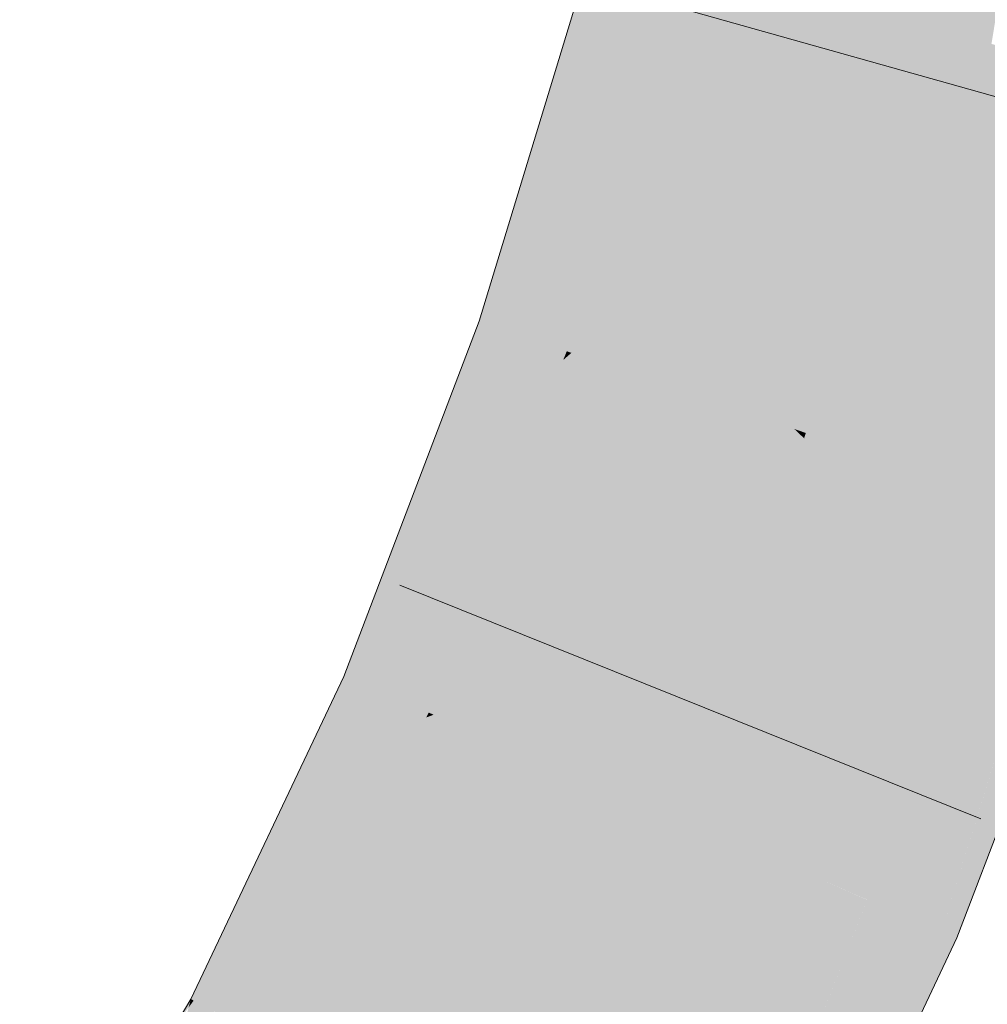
# Model space of a CAD drawing. Extents: x -720 to 300, y 62 to 1162.
# Tile 218 of 256: x 231.851 to 232.214, y 858.09 to 858.459. Entities that reach past the tile are written whole.
import ezdxf

# ---------------------------------------------------------------- set-up
doc = ezdxf.new("R2010")
doc.units = 0
doc.layers.get('0').update_dxf_attribs({"lineweight": 13})
doc.layers.add('E_Leerrohr 25-A06G942U8I', color=7, linetype='Continuous', lineweight=9, true_color=0xff8000)
doc.layers.add('E_Leerrohr 25-Shading', color=7, linetype='Continuous', lineweight=9, true_color=0xff8000)

# ---------------------------------------------------------------- blocks, each defined once
blk = doc.blocks.new('Shading-A06G93YB8I', base_point=(231.50783, 857.4585))
at = {"layer": 'E_Leerrohr 25-Shading', "color": 31, "true_color": 0xfabd7f}
for points in [[(232.10243, 858.48102), (232.1877, 858.4577), (232.14047, 858.63702), (232.22697, 858.6189)], [(232.22697, 858.6189), (232.1877, 858.4577), (232.19215, 858.45648)], [(232.20219, 858.45374), (232.23289, 858.61768), (232.19215, 858.45648), (232.22697, 858.6189)], [(232.21527, 858.45013), (232.24268, 858.6156), (232.20219, 858.45374), (232.23289, 858.61768)], [(232.05766, 858.33429), (232.14131, 858.30573), (232.10243, 858.48102), (232.1877, 858.4577)], [(232.1877, 858.4577), (232.14131, 858.30573), (232.14561, 858.30426)], [(232.15422, 858.30133), (232.19215, 858.45648), (232.14561, 858.30426), (232.1877, 858.4577)], [(232.16809, 858.29657), (232.20219, 858.45374), (232.15422, 858.30133), (232.19215, 858.45648)], [(232.18422, 858.29108), (232.21527, 858.45013), (232.16809, 858.29657), (232.20219, 858.45374)], [(232.20142, 858.28516), (232.23001, 858.44611), (232.18422, 858.29108), (232.21527, 858.45013)], [(232.24532, 858.44189), (232.23001, 858.44611), (232.21869, 858.2793), (232.20142, 858.28516)], [(232.00601, 858.19861), (232.08733, 858.16394), (232.05766, 858.33429), (232.14131, 858.30573)], [(232.14131, 858.30573), (232.08733, 858.16394), (232.09206, 858.16193)], [(232.10028, 858.15845), (232.145, 858.30225), (232.09206, 858.16193), (232.14131, 858.30573)], [(232.14561, 858.30426), (232.14131, 858.30573), (232.145, 858.30225)], [(232.15251, 858.29523), (232.15422, 858.30133), (232.145, 858.30225), (232.14561, 858.30426)], [(232.11266, 858.15314), (232.15251, 858.29523), (232.10028, 858.15845), (232.145, 858.30225)], [(232.16483, 858.28369), (232.16809, 858.29657), (232.15251, 858.29523), (232.15422, 858.30133)], [(232.12997, 858.14575), (232.16483, 858.28369), (232.11266, 858.15314), (232.15251, 858.29523)], [(232.17938, 858.27002), (232.18422, 858.29108), (232.16483, 858.28369), (232.16809, 858.29657)], [(232.19507, 858.25531), (232.20142, 858.28516), (232.17938, 858.27002), (232.18422, 858.29108)], [(232.21869, 858.2793), (232.20142, 858.28516), (232.21097, 858.24042), (232.19507, 858.25531)], [(232.14888, 858.1377), (232.17938, 858.27002), (232.12997, 858.14575), (232.16483, 858.28369)], [(232.21097, 858.24042), (232.22495, 858.27716), (232.21869, 858.2793)], [(232.16829, 858.12946), (232.19507, 858.25531), (232.14888, 858.1377), (232.17938, 858.27002)], [(232.21097, 858.24042), (232.19507, 858.25531), (232.16864, 858.12927), (232.16829, 858.12946)], [(231.9472, 858.07477), (232.02522, 858.0332), (232.00601, 858.19861), (232.08733, 858.16394)], [(232.08923, 858.15466), (232.08733, 858.16394), (232.03925, 858.02576), (232.02522, 858.0332)], [(232.09206, 858.16193), (232.08733, 858.16394), (232.08923, 858.15466)], [(232.09279, 858.13733), (232.10028, 858.15845), (232.08923, 858.15466), (232.09206, 858.16193)], [(232.0985, 858.1095), (232.11266, 858.15314), (232.09279, 858.13733), (232.10028, 858.15845)], [(232.05095, 858.01953), (232.09279, 858.13733), (232.03925, 858.02576), (232.08923, 858.15466)], [(232.10699, 858.06805), (232.12997, 858.14575), (232.0985, 858.1095), (232.11266, 858.15314)], [(232.14888, 858.1377), (232.12997, 858.14575), (232.11681, 858.0202), (232.10699, 858.06805)], [(232.06662, 858.01117), (232.0985, 858.1095), (232.05095, 858.01953), (232.09279, 858.13733)], [(232.11681, 858.0202), (232.16864, 858.12927), (232.14888, 858.1377)], [(232.08698, 858.00037), (232.10699, 858.06805), (232.06662, 858.01117), (232.0985, 858.1095)]]:
    blk.add_solid(points, dxfattribs=at)
at = {"layer": 'E_Leerrohr 25-Shading', "color": 43, "true_color": 0xd7ab7f}
for points in [[(232.06712, 858.49066), (232.02303, 858.34613), (232.07954, 858.48724), (232.02739, 858.34467)], [(232.07954, 858.48724), (232.02739, 858.34467), (232.08557, 858.4856), (232.03406, 858.34235)], [(232.08557, 858.4856), (232.03406, 858.34235), (232.09142, 858.48401), (232.04074, 858.34009)], [(232.09142, 858.48401), (232.04074, 858.34009), (232.09662, 858.4826), (232.04706, 858.33795)], [(232.09662, 858.4826), (232.04706, 858.33795), (232.10065, 858.48151), (232.05254, 858.33606)], [(232.10065, 858.48151), (232.05254, 858.33606), (232.10243, 858.48102), (232.05595, 858.3349)], [(232.05595, 858.3349), (232.05766, 858.33429), (232.10243, 858.48102)], [(232.02303, 858.34613), (231.99869, 858.28223), (232.02739, 858.34467)], [(232.02739, 858.34467), (231.99869, 858.28223), (232.03406, 858.34235), (232.01218, 858.29413)], [(232.03406, 858.34235), (232.01218, 858.29413), (232.04074, 858.34009), (232.0255, 858.30591)], [(232.04074, 858.34009), (232.0255, 858.30591), (232.04706, 858.33795), (232.03786, 858.31677)], [(232.04706, 858.33795), (232.03786, 858.31677), (232.05254, 858.33606), (232.04828, 858.32599)], [(232.05254, 858.33606), (232.04828, 858.32599), (232.05595, 858.3349), (232.0546, 858.3316)], [(232.0546, 858.3316), (232.00092, 858.20074), (232.05766, 858.33429), (232.00415, 858.1994)], [(232.00415, 858.1994), (232.00601, 858.19861), (232.05766, 858.33429)], [(232.0546, 858.3316), (232.05766, 858.33429), (232.05595, 858.3349)], [(232.04828, 858.32599), (231.99609, 858.20282), (232.0546, 858.3316), (232.00092, 858.20074)], [(232.03786, 858.31677), (231.9894, 858.20563), (232.04828, 858.32599), (231.99609, 858.20282)], [(231.98219, 858.20874), (231.9894, 858.20563), (232.0255, 858.30591), (232.03786, 858.31677)], [(232.0255, 858.30591), (232.01218, 858.29413), (231.98219, 858.20874), (231.97485, 858.21185)], [(232.01218, 858.29413), (231.99869, 858.28223), (231.97485, 858.21185), (231.97232, 858.21295)], [(232.19324, 858.15118), (232.24326, 858.27087), (232.21098, 858.24048), (232.22495, 858.27716)], [(232.24422, 858.27057), (232.24326, 858.27087), (232.19655, 858.11743), (232.18176, 858.12372)], [(232.25536, 858.26672), (232.24615, 858.2699), (232.19655, 858.11743), (232.23563, 858.24292)], [(232.25536, 858.26672), (232.19655, 858.11743), (232.2003, 858.11578)], [(232.2003, 858.11578), (232.20232, 858.11493), (232.25536, 858.26672), (232.2596, 858.26532)], [(232.21097, 858.24042), (232.16864, 858.12927), (232.17397, 858.12701)], [(232.18176, 858.12372), (232.21097, 858.24042), (232.17397, 858.12701)], [(232.21097, 858.24042), (232.18176, 858.12372), (232.21098, 858.24048), (232.19324, 858.15118)], [(231.97232, 858.21295), (231.95705, 858.18079), (231.97485, 858.21185)], [(231.97485, 858.21185), (231.95705, 858.18079), (231.98219, 858.20874), (231.96881, 858.18506)], [(231.98219, 858.20874), (231.96881, 858.18506), (231.9894, 858.20563), (231.98029, 858.18921)], [(231.9894, 858.20563), (231.98029, 858.18921), (231.99609, 858.20282), (231.99081, 858.19305)], [(231.99609, 858.20282), (231.99081, 858.19305), (232.00092, 858.20074), (231.99828, 858.19574)], [(232.00092, 858.20074), (231.99828, 858.19574), (232.00415, 858.1994), (232.00322, 858.19757)], [(232.00322, 858.19757), (232.00601, 858.19861), (232.00415, 858.1994)], [(231.99081, 858.19305), (231.93135, 858.08319), (231.99828, 858.19574), (231.93729, 858.08008)], [(231.99828, 858.19574), (231.93729, 858.08008), (232.00322, 858.19757), (231.94176, 858.0777)], [(232.00322, 858.19757), (231.94176, 858.0777), (232.00601, 858.19861), (231.94522, 858.07587)], [(231.94522, 858.07587), (231.9472, 858.07477), (232.00601, 858.19861)], [(231.92377, 858.08728), (231.93135, 858.08319), (231.98029, 858.18921), (231.99081, 858.19305)], [(231.98029, 858.18921), (231.96881, 858.18506), (231.92377, 858.08728), (231.91594, 858.09143)], [(231.96881, 858.18506), (231.95705, 858.18079), (231.91594, 858.09143), (231.91489, 858.09198)], [(232.16864, 858.12927), (232.16779, 858.1275), (232.12572, 858.01892), (232.1162, 858.00116)], [(232.16805, 858.11237), (232.16864, 858.12927), (232.15691, 858.08478), (232.16753, 858.1264)], [(232.17397, 858.12701), (232.16864, 858.12927), (232.16805, 858.11237)], [(232.11014, 857.99579), (232.1162, 858.00116), (232.11684, 858.02026), (232.16779, 858.1275)], [(232.16753, 858.1264), (232.12572, 858.01892), (232.15691, 858.08478), (232.14415, 858.05322)], [(232.16805, 858.11237), (232.18176, 858.12372), (232.17397, 858.12701)], [(232.16673, 858.04071), (232.19655, 858.11743), (232.16745, 858.09509), (232.18176, 858.12372)], [(232.16805, 858.11237), (232.16751, 858.09674), (232.18176, 858.12372), (232.17873, 858.11761)], [(232.2003, 858.11578), (232.19655, 858.11743), (232.16731, 858.0415), (232.16673, 858.04071)], [(232.2003, 858.11578), (232.16731, 858.0415), (232.20232, 858.11493), (232.16763, 858.04193)], [(232.16751, 858.09674), (232.16745, 858.09509), (232.17873, 858.11761)], [(232.16805, 858.11237), (232.14423, 858.05341), (232.16751, 858.09674)], [(232.14423, 858.05341), (232.13428, 858.02881), (232.16751, 858.09674), (232.16745, 858.09509)], [(232.1655, 858.03894), (232.16745, 858.09509), (232.12431, 857.98047), (232.1131, 857.98645)], [(232.16673, 858.04071), (232.16745, 858.09509), (232.1655, 858.03894)], [(231.92377, 858.08728), (231.91594, 858.09143), (231.90767, 858.06458), (231.91405, 858.08881)], [(231.91405, 858.08881), (231.91489, 858.09198), (231.90799, 858.08038)], [(231.91594, 858.09143), (231.91489, 858.09198), (231.91405, 858.08881)]]:
    blk.add_solid(points, dxfattribs=at)
blk = doc.blocks.new('Referenz-A06G942Y8I')
at = {"layer": 'E_Leerrohr 25-A06G942U8I', "linetype": 'Continuous', "ltscale": 0.13}
for p, q in [((232.02302, 858.34614), (232.06712, 858.49066)), ((232.29542, 858.40824), (232.0692, 858.47188)), ((231.97233, 858.21293), (232.02302, 858.34614)), ((232.20232, 858.11495), (232.2596, 858.2653)), ((232.21135, 858.15951), (231.99331, 858.24718)), ((231.91489, 858.09199), (231.97233, 858.21293)), ((232.13556, 857.97448), (232.20232, 858.11495)), ((231.85068, 857.98413), (231.91489, 858.09199))]:
    blk.add_line(p, q, dxfattribs=at)

msp = doc.modelspace()

# ---------------------------------------------------------------- block references
at = {"color": 8, "lineweight": 25, "ltscale": 0.25, "true_color": 0x808080}
msp.add_blockref('Referenz-A06G942Y8I', (0, 0), dxfattribs=at)
msp.add_blockref('Shading-A06G93YB8I', (231.50783, 857.4585))

doc.saveas('drawing.dxf')
